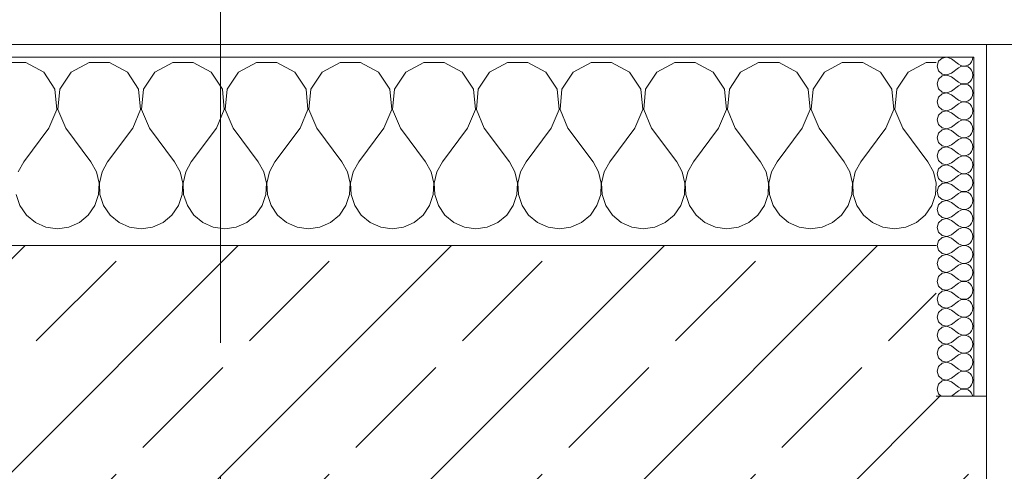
# Model space of a CAD drawing. Header units: metres. Extents: x -3.6 to 85.2, y -11 to 16.8.
# Tile 246 of 256: x 25.57 to 26.354, y 13.515 to 13.875. Entities that reach past the tile are written whole.
import ezdxf

# ---------------------------------------------------------------- set-up
doc = ezdxf.new("R2010")
doc.units = ezdxf.units.M
doc.header["$MEASUREMENT"] = 0
doc.linetypes.add('Strichlinie doppelt', pattern=[0.546806, 0.264583, -0.105833, 0.070556, -0.105833])
doc.layers.add('451 - Universal.Achsen Raster', color=7, linetype='Continuous')
doc.layers.add('604 - Struktur.Wand Aussen', color=7, linetype='Continuous')
pattern_1 = [(0, (0, 0), (0, 0.08660254), [0, -0.05]), (0, (0.025, 0.0433), (0, 0.08660254), [0, -0.05])]

# ---------------------------------------------------------------- blocks, each defined once
blk = doc.blocks.new('*X71')
at = {"layer": '604 - Struktur.Wand Aussen', "color": 7, "linetype": 'Continuous', "lineweight": 5}
for p, q in [((25.57479, 13.84066), (25.55855, 13.84066)), ((25.5891, 13.83299), (25.57479, 13.84066)), ((25.62521, 13.84066), (25.6109, 13.83299)), ((25.64145, 13.84066), (25.62521, 13.84066)), ((25.65576, 13.83299), (25.64145, 13.84066)), ((25.69188, 13.84066), (25.67757, 13.83299)), ((25.70812, 13.84066), (25.69188, 13.84066)), ((25.72243, 13.83299), (25.70812, 13.84066)), ((25.75855, 13.84066), (25.74424, 13.83299)), ((25.77479, 13.84066), (25.75855, 13.84066)), ((25.7891, 13.83299), (25.77479, 13.84066)), ((25.82521, 13.84066), (25.8109, 13.83299)), ((25.84145, 13.84066), (25.82521, 13.84066)), ((25.85576, 13.83299), (25.84145, 13.84066)), ((25.89188, 13.84066), (25.87757, 13.83299)), ((25.90812, 13.84066), (25.89188, 13.84066)), ((25.92243, 13.83299), (25.90812, 13.84066)), ((25.95855, 13.84066), (25.94424, 13.83299)), ((25.97479, 13.84066), (25.95855, 13.84066)), ((25.9891, 13.83299), (25.97479, 13.84066)), ((26.02521, 13.84066), (26.0109, 13.83299)), ((26.04145, 13.84066), (26.02521, 13.84066)), ((26.05576, 13.83299), (26.04145, 13.84066)), ((26.09188, 13.84066), (26.07757, 13.83299)), ((26.10812, 13.84066), (26.09188, 13.84066)), ((26.12243, 13.83299), (26.10812, 13.84066)), ((26.15855, 13.84066), (26.14424, 13.83299)), ((26.17479, 13.84066), (26.15855, 13.84066)), ((26.1891, 13.83299), (26.17479, 13.84066)), ((26.22521, 13.84066), (26.2109, 13.83299)), ((26.24145, 13.84066), (26.22521, 13.84066)), ((26.25576, 13.83299), (26.24145, 13.84066)), ((26.29188, 13.84066), (26.27757, 13.83299)), ((26.3, 13.84066), (26.29188, 13.84066)), ((25.59808, 13.81947), (25.5891, 13.83299)), ((25.6109, 13.83299), (25.60192, 13.81947)), ((25.66475, 13.81947), (25.65576, 13.83299)), ((25.67757, 13.83299), (25.66858, 13.81947)), ((25.73142, 13.81947), (25.72243, 13.83299)), ((25.74424, 13.83299), (25.73525, 13.81947)), ((25.79808, 13.81947), (25.7891, 13.83299)), ((25.8109, 13.83299), (25.80192, 13.81947)), ((25.86475, 13.81947), (25.85576, 13.83299)), ((25.87757, 13.83299), (25.86858, 13.81947)), ((25.93142, 13.81947), (25.92243, 13.83299)), ((25.94424, 13.83299), (25.93525, 13.81947)), ((25.99808, 13.81947), (25.9891, 13.83299)), ((26.0109, 13.83299), (26.00192, 13.81947)), ((26.06475, 13.81947), (26.05576, 13.83299)), ((26.07757, 13.83299), (26.06858, 13.81947)), ((26.13142, 13.81947), (26.12243, 13.83299)), ((26.14424, 13.83299), (26.13525, 13.81947)), ((26.19808, 13.81947), (26.1891, 13.83299)), ((26.2109, 13.83299), (26.20192, 13.81947)), ((26.26475, 13.81947), (26.25576, 13.83299)), ((26.27757, 13.83299), (26.26858, 13.81947)), ((25.59962, 13.8033), (25.59808, 13.81947)), ((25.60192, 13.81947), (25.60038, 13.8033)), ((25.66629, 13.8033), (25.66475, 13.81947)), ((25.66858, 13.81947), (25.66705, 13.8033)), ((25.73295, 13.8033), (25.73142, 13.81947)), ((25.73525, 13.81947), (25.73371, 13.8033)), ((25.79962, 13.8033), (25.79808, 13.81947)), ((25.80192, 13.81947), (25.80038, 13.8033)), ((25.86629, 13.8033), (25.86475, 13.81947)), ((25.86858, 13.81947), (25.86705, 13.8033)), ((25.93295, 13.8033), (25.93142, 13.81947)), ((25.93525, 13.81947), (25.93371, 13.8033)), ((25.99962, 13.8033), (25.99808, 13.81947)), ((26.00192, 13.81947), (26.00038, 13.8033)), ((26.06629, 13.8033), (26.06475, 13.81947)), ((26.06858, 13.81947), (26.06705, 13.8033)), ((26.13295, 13.8033), (26.13142, 13.81947)), ((26.13525, 13.81947), (26.13371, 13.8033)), ((26.19962, 13.8033), (26.19808, 13.81947)), ((26.20192, 13.81947), (26.20038, 13.8033)), ((26.26629, 13.8033), (26.26475, 13.81947)), ((26.26858, 13.81947), (26.26705, 13.8033)), ((25.59333, 13.78833), (25.59962, 13.8033)), ((25.60038, 13.8033), (25.60667, 13.78833)), ((25.66, 13.78833), (25.66629, 13.8033)), ((25.66705, 13.8033), (25.67333, 13.78833)), ((25.72667, 13.78833), (25.73295, 13.8033)), ((25.73371, 13.8033), (25.74, 13.78833)), ((25.79333, 13.78833), (25.79962, 13.8033)), ((25.80038, 13.8033), (25.80667, 13.78833)), ((25.86, 13.78833), (25.86629, 13.8033)), ((25.86705, 13.8033), (25.87333, 13.78833)), ((25.92667, 13.78833), (25.93295, 13.8033)), ((25.93371, 13.8033), (25.94, 13.78833)), ((25.99333, 13.78833), (25.99962, 13.8033)), ((26.00038, 13.8033), (26.00667, 13.78833)), ((26.06, 13.78833), (26.06629, 13.8033)), ((26.06705, 13.8033), (26.07333, 13.78833)), ((26.12667, 13.78833), (26.13295, 13.8033)), ((26.13371, 13.8033), (26.14, 13.78833)), ((26.19333, 13.78833), (26.19962, 13.8033)), ((26.20038, 13.8033), (26.20667, 13.78833)), ((26.26, 13.78833), (26.26629, 13.8033)), ((26.26705, 13.8033), (26.27333, 13.78833)), ((25.59333, 13.78833), (25.57333, 13.76167)), ((25.60667, 13.78833), (25.62667, 13.76167)), ((25.66, 13.78833), (25.64, 13.76167)), ((25.67333, 13.78833), (25.69333, 13.76167)), ((25.72667, 13.78833), (25.70667, 13.76167)), ((25.74, 13.78833), (25.76, 13.76167)), ((25.79333, 13.78833), (25.77333, 13.76167)), ((25.80667, 13.78833), (25.82667, 13.76167)), ((25.86, 13.78833), (25.84, 13.76167)), ((25.87333, 13.78833), (25.89333, 13.76167)), ((25.92667, 13.78833), (25.90667, 13.76167)), ((25.94, 13.78833), (25.96, 13.76167)), ((25.99333, 13.78833), (25.97333, 13.76167)), ((26.00667, 13.78833), (26.02667, 13.76167)), ((26.06, 13.78833), (26.04, 13.76167)), ((26.07333, 13.78833), (26.09333, 13.76167)), ((26.12667, 13.78833), (26.10667, 13.76167)), ((26.14, 13.78833), (26.16, 13.76167)), ((26.19333, 13.78833), (26.17333, 13.76167)), ((26.20667, 13.78833), (26.22667, 13.76167)), ((26.26, 13.78833), (26.24, 13.76167)), ((26.27333, 13.78833), (26.29333, 13.76167)), ((25.57333, 13.76167), (25.56888, 13.75362)), ((25.63112, 13.75362), (25.62667, 13.76167)), ((25.64, 13.76167), (25.63555, 13.75362)), ((25.69778, 13.75362), (25.69333, 13.76167)), ((25.70667, 13.76167), (25.70222, 13.75362)), ((25.76445, 13.75362), (25.76, 13.76167)), ((25.77333, 13.76167), (25.76888, 13.75362)), ((25.83112, 13.75362), (25.82667, 13.76167)), ((25.84, 13.76167), (25.83555, 13.75362)), ((25.89778, 13.75362), (25.89333, 13.76167)), ((25.90667, 13.76167), (25.90222, 13.75362)), ((25.96445, 13.75362), (25.96, 13.76167)), ((25.97333, 13.76167), (25.96888, 13.75362)), ((26.03112, 13.75362), (26.02667, 13.76167)), ((26.04, 13.76167), (26.03555, 13.75362)), ((26.09778, 13.75362), (26.09333, 13.76167)), ((26.10667, 13.76167), (26.10222, 13.75362)), ((26.16445, 13.75362), (26.16, 13.76167)), ((26.17333, 13.76167), (26.16888, 13.75362)), ((26.23112, 13.75362), (26.22667, 13.76167)), ((26.24, 13.76167), (26.23555, 13.75362)), ((26.29778, 13.75362), (26.29333, 13.76167)), ((25.6332, 13.74466), (25.63112, 13.75362)), ((25.63555, 13.75362), (25.63347, 13.74466)), ((25.69987, 13.74466), (25.69778, 13.75362)), ((25.70222, 13.75362), (25.70013, 13.74466)), ((25.76653, 13.74466), (25.76445, 13.75362)), ((25.76888, 13.75362), (25.7668, 13.74466)), ((25.8332, 13.74466), (25.83112, 13.75362)), ((25.83555, 13.75362), (25.83347, 13.74466)), ((25.89987, 13.74466), (25.89778, 13.75362)), ((25.90222, 13.75362), (25.90013, 13.74466)), ((25.96653, 13.74466), (25.96445, 13.75362)), ((25.96888, 13.75362), (25.9668, 13.74466)), ((26.0332, 13.74466), (26.03112, 13.75362)), ((26.03555, 13.75362), (26.03347, 13.74466)), ((26.09987, 13.74466), (26.09778, 13.75362)), ((26.10222, 13.75362), (26.10013, 13.74466)), ((26.16653, 13.74466), (26.16445, 13.75362)), ((26.16888, 13.75362), (26.1668, 13.74466)), ((26.2332, 13.74466), (26.23112, 13.75362)), ((26.23555, 13.75362), (26.23347, 13.74466)), ((26.29987, 13.74466), (26.29778, 13.75362)), ((25.63275, 13.73547), (25.6332, 13.74466)), ((25.63347, 13.74466), (25.63391, 13.73547)), ((25.69942, 13.73547), (25.69987, 13.74466)), ((25.70013, 13.74466), (25.70058, 13.73547)), ((25.76609, 13.73547), (25.76653, 13.74466)), ((25.7668, 13.74466), (25.76725, 13.73547)), ((25.83275, 13.73547), (25.8332, 13.74466)), ((25.83347, 13.74466), (25.83391, 13.73547)), ((25.89942, 13.73547), (25.89987, 13.74466)), ((25.90013, 13.74466), (25.90058, 13.73547)), ((25.96609, 13.73547), (25.96653, 13.74466)), ((25.9668, 13.74466), (25.96725, 13.73547)), ((26.03275, 13.73547), (26.0332, 13.74466)), ((26.03347, 13.74466), (26.03391, 13.73547)), ((26.09942, 13.73547), (26.09987, 13.74466)), ((26.10013, 13.74466), (26.10058, 13.73547)), ((26.16609, 13.73547), (26.16653, 13.74466)), ((26.1668, 13.74466), (26.16725, 13.73547)), ((26.23275, 13.73547), (26.2332, 13.74466)), ((26.23347, 13.74466), (26.23391, 13.73547)), ((26.29942, 13.73547), (26.29987, 13.74466)), ((25.56725, 13.73547), (25.57019, 13.72676)), ((25.62981, 13.72676), (25.63275, 13.73547)), ((25.63391, 13.73547), (25.63685, 13.72676)), ((25.69648, 13.72676), (25.69942, 13.73547)), ((25.70058, 13.73547), (25.70352, 13.72676)), ((25.76315, 13.72676), (25.76609, 13.73547)), ((25.76725, 13.73547), (25.77019, 13.72676)), ((25.82981, 13.72676), (25.83275, 13.73547)), ((25.83391, 13.73547), (25.83685, 13.72676)), ((25.89648, 13.72676), (25.89942, 13.73547)), ((25.90058, 13.73547), (25.90352, 13.72676)), ((25.96315, 13.72676), (25.96609, 13.73547)), ((25.96725, 13.73547), (25.97019, 13.72676)), ((26.02981, 13.72676), (26.03275, 13.73547)), ((26.03391, 13.73547), (26.03685, 13.72676)), ((26.09648, 13.72676), (26.09942, 13.73547)), ((26.10058, 13.73547), (26.10352, 13.72676)), ((26.16315, 13.72676), (26.16609, 13.73547)), ((26.16725, 13.73547), (26.17019, 13.72676)), ((26.22981, 13.72676), (26.23275, 13.73547)), ((26.23391, 13.73547), (26.23685, 13.72676)), ((26.29648, 13.72676), (26.29942, 13.73547)), ((25.57019, 13.72676), (25.57539, 13.71918)), ((25.62461, 13.71918), (25.62981, 13.72676)), ((25.63685, 13.72676), (25.64206, 13.71918)), ((25.69127, 13.71918), (25.69648, 13.72676)), ((25.70352, 13.72676), (25.70873, 13.71918)), ((25.75794, 13.71918), (25.76315, 13.72676)), ((25.77019, 13.72676), (25.77539, 13.71918)), ((25.82461, 13.71918), (25.82981, 13.72676)), ((25.83685, 13.72676), (25.84206, 13.71918)), ((25.89127, 13.71918), (25.89648, 13.72676)), ((25.90352, 13.72676), (25.90873, 13.71918)), ((25.95794, 13.71918), (25.96315, 13.72676)), ((25.97019, 13.72676), (25.97539, 13.71918)), ((26.02461, 13.71918), (26.02981, 13.72676)), ((26.03685, 13.72676), (26.04206, 13.71918)), ((26.09127, 13.71918), (26.09648, 13.72676)), ((26.10352, 13.72676), (26.10873, 13.71918)), ((26.15794, 13.71918), (26.16315, 13.72676)), ((26.17019, 13.72676), (26.17539, 13.71918)), ((26.22461, 13.71918), (26.22981, 13.72676)), ((26.23685, 13.72676), (26.24206, 13.71918)), ((26.29127, 13.71918), (26.29648, 13.72676)), ((25.57539, 13.71918), (25.58248, 13.71331)), ((25.61752, 13.71331), (25.62461, 13.71918)), ((25.64206, 13.71918), (25.64914, 13.71331)), ((25.68419, 13.71331), (25.69127, 13.71918)), ((25.70873, 13.71918), (25.71581, 13.71331)), ((25.75086, 13.71331), (25.75794, 13.71918)), ((25.77539, 13.71918), (25.78248, 13.71331)), ((25.81752, 13.71331), (25.82461, 13.71918)), ((25.84206, 13.71918), (25.84914, 13.71331)), ((25.88419, 13.71331), (25.89127, 13.71918)), ((25.90873, 13.71918), (25.91581, 13.71331)), ((25.95086, 13.71331), (25.95794, 13.71918)), ((25.97539, 13.71918), (25.98248, 13.71331)), ((26.01752, 13.71331), (26.02461, 13.71918)), ((26.04206, 13.71918), (26.04914, 13.71331)), ((26.08419, 13.71331), (26.09127, 13.71918)), ((26.10873, 13.71918), (26.11581, 13.71331)), ((26.15086, 13.71331), (26.15794, 13.71918)), ((26.17539, 13.71918), (26.18248, 13.71331)), ((26.21752, 13.71331), (26.22461, 13.71918)), ((26.24206, 13.71918), (26.24914, 13.71331)), ((26.28419, 13.71331), (26.29127, 13.71918)), ((25.58248, 13.71331), (25.59089, 13.7096)), ((25.59089, 13.7096), (25.6, 13.70833)), ((25.6, 13.70833), (25.60911, 13.7096)), ((25.60911, 13.7096), (25.61752, 13.71331)), ((25.64914, 13.71331), (25.65756, 13.7096)), ((25.65756, 13.7096), (25.66667, 13.70833)), ((25.66667, 13.70833), (25.67578, 13.7096)), ((25.67578, 13.7096), (25.68419, 13.71331)), ((25.71581, 13.71331), (25.72422, 13.7096)), ((25.72422, 13.7096), (25.73333, 13.70833)), ((25.73333, 13.70833), (25.74244, 13.7096)), ((25.74244, 13.7096), (25.75086, 13.71331)), ((25.78248, 13.71331), (25.79089, 13.7096)), ((25.79089, 13.7096), (25.8, 13.70833)), ((25.8, 13.70833), (25.80911, 13.7096)), ((25.80911, 13.7096), (25.81752, 13.71331)), ((25.84914, 13.71331), (25.85756, 13.7096)), ((25.85756, 13.7096), (25.86667, 13.70833)), ((25.86667, 13.70833), (25.87578, 13.7096)), ((25.87578, 13.7096), (25.88419, 13.71331)), ((25.91581, 13.71331), (25.92422, 13.7096)), ((25.92422, 13.7096), (25.93333, 13.70833)), ((25.93333, 13.70833), (25.94244, 13.7096)), ((25.94244, 13.7096), (25.95086, 13.71331)), ((25.98248, 13.71331), (25.99089, 13.7096)), ((25.99089, 13.7096), (26, 13.70833)), ((26, 13.70833), (26.00911, 13.7096)), ((26.00911, 13.7096), (26.01752, 13.71331)), ((26.04914, 13.71331), (26.05756, 13.7096)), ((26.05756, 13.7096), (26.06667, 13.70833)), ((26.06667, 13.70833), (26.07578, 13.7096)), ((26.07578, 13.7096), (26.08419, 13.71331)), ((26.11581, 13.71331), (26.12422, 13.7096)), ((26.12422, 13.7096), (26.13333, 13.70833)), ((26.13333, 13.70833), (26.14244, 13.7096)), ((26.14244, 13.7096), (26.15086, 13.71331)), ((26.18248, 13.71331), (26.19089, 13.7096)), ((26.19089, 13.7096), (26.2, 13.70833)), ((26.2, 13.70833), (26.20911, 13.7096)), ((26.20911, 13.7096), (26.21752, 13.71331)), ((26.24914, 13.71331), (26.25756, 13.7096)), ((26.25756, 13.7096), (26.26667, 13.70833)), ((26.26667, 13.70833), (26.27578, 13.7096)), ((26.27578, 13.7096), (26.28419, 13.71331))]:
    blk.add_line(p, q, dxfattribs=at)
blk = doc.blocks.new('*X95')
at = {"layer": '604 - Struktur.Wand Aussen', "color": 7, "linetype": 'Continuous', "lineweight": 5}
for p, q in [((26.30466, 13.84425), (26.30178, 13.84161)), ((26.3085, 13.84497), (26.30466, 13.84425)), ((26.31214, 13.84357), (26.3085, 13.84497)), ((26.31214, 13.84357), (26.31786, 13.83929)), ((26.32822, 13.84124), (26.32901, 13.84305)), ((26.32901, 13.84305), (26.32929, 13.845)), ((26.30178, 13.84161), (26.30071, 13.83786)), ((26.30071, 13.83786), (26.30178, 13.8341)), ((26.31214, 13.83214), (26.31786, 13.83643)), ((26.31786, 13.83929), (26.31958, 13.83833)), ((26.31958, 13.83738), (26.31786, 13.83643)), ((26.31958, 13.83833), (26.3215, 13.83789)), ((26.3215, 13.83783), (26.31958, 13.83738)), ((26.3215, 13.83789), (26.32347, 13.83798)), ((26.32347, 13.83773), (26.3215, 13.83783)), ((26.32347, 13.83798), (26.32534, 13.83861)), ((26.32534, 13.8371), (26.32347, 13.83773)), ((26.32534, 13.83861), (26.32696, 13.83973)), ((26.32696, 13.83599), (26.32534, 13.8371)), ((26.32696, 13.83973), (26.32822, 13.84124)), ((26.32822, 13.83447), (26.32696, 13.83599)), ((26.32901, 13.83267), (26.32822, 13.83447)), ((26.30178, 13.82733), (26.30071, 13.82357)), ((26.30178, 13.8341), (26.30466, 13.83147)), ((26.30466, 13.82996), (26.30178, 13.82733)), ((26.30466, 13.83147), (26.3085, 13.83074)), ((26.3085, 13.83069), (26.30466, 13.82996)), ((26.3085, 13.83074), (26.31214, 13.83214)), ((26.31214, 13.82929), (26.3085, 13.83069)), ((26.31214, 13.82929), (26.31786, 13.825)), ((26.32696, 13.82544), (26.32822, 13.82696)), ((26.32822, 13.82696), (26.32901, 13.82876)), ((26.32929, 13.83071), (26.32901, 13.83267)), ((26.32901, 13.82876), (26.32929, 13.83071)), ((26.30071, 13.82357), (26.30178, 13.81982)), ((26.30178, 13.81982), (26.30466, 13.81718)), ((26.31214, 13.81786), (26.31786, 13.82214)), ((26.31786, 13.825), (26.31958, 13.82405)), ((26.31958, 13.8231), (26.31786, 13.82214)), ((26.31958, 13.82405), (26.3215, 13.8236)), ((26.3215, 13.82354), (26.31958, 13.8231)), ((26.3215, 13.8236), (26.32347, 13.8237)), ((26.32347, 13.82345), (26.3215, 13.82354)), ((26.32347, 13.8237), (26.32534, 13.82433)), ((26.32534, 13.82282), (26.32347, 13.82345)), ((26.32534, 13.82433), (26.32696, 13.82544)), ((26.32696, 13.8217), (26.32534, 13.82282)), ((26.32822, 13.82018), (26.32696, 13.8217)), ((26.32901, 13.81838), (26.32822, 13.82018)), ((26.30178, 13.81304), (26.30071, 13.80929)), ((26.30466, 13.81567), (26.30178, 13.81304)), ((26.30466, 13.81718), (26.3085, 13.81646)), ((26.3085, 13.8164), (26.30466, 13.81567)), ((26.3085, 13.81646), (26.31214, 13.81786)), ((26.31214, 13.815), (26.3085, 13.8164)), ((26.31214, 13.815), (26.31786, 13.81071)), ((26.32534, 13.81004), (26.32696, 13.81116)), ((26.32696, 13.81116), (26.32822, 13.81267)), ((26.32822, 13.81267), (26.32901, 13.81448)), ((26.32929, 13.81643), (26.32901, 13.81838)), ((26.32901, 13.81448), (26.32929, 13.81643)), ((26.30071, 13.80929), (26.30178, 13.80553)), ((26.30178, 13.80553), (26.30466, 13.8029)), ((26.3085, 13.80217), (26.31214, 13.80357)), ((26.31214, 13.80357), (26.31786, 13.80786)), ((26.31786, 13.81071), (26.31958, 13.80976)), ((26.31958, 13.80881), (26.31786, 13.80786)), ((26.31958, 13.80976), (26.3215, 13.80931)), ((26.3215, 13.80926), (26.31958, 13.80881)), ((26.3215, 13.80931), (26.32347, 13.80941)), ((26.32347, 13.80916), (26.3215, 13.80926)), ((26.32347, 13.80941), (26.32534, 13.81004)), ((26.32534, 13.80853), (26.32347, 13.80916)), ((26.32696, 13.80742), (26.32534, 13.80853)), ((26.32822, 13.8059), (26.32696, 13.80742)), ((26.32901, 13.80409), (26.32822, 13.8059)), ((26.32929, 13.80214), (26.32901, 13.80409)), ((26.30178, 13.79876), (26.30071, 13.795)), ((26.30466, 13.80139), (26.30178, 13.79876)), ((26.30466, 13.8029), (26.3085, 13.80217)), ((26.3085, 13.80211), (26.30466, 13.80139)), ((26.31214, 13.80071), (26.3085, 13.80211)), ((26.31214, 13.80071), (26.31786, 13.79643)), ((26.31786, 13.79643), (26.31958, 13.79547)), ((26.31958, 13.79547), (26.3215, 13.79503)), ((26.3215, 13.79503), (26.32347, 13.79512)), ((26.32347, 13.79512), (26.32534, 13.79575)), ((26.32534, 13.79575), (26.32696, 13.79687)), ((26.32696, 13.79687), (26.32822, 13.79839)), ((26.32822, 13.79839), (26.32901, 13.80019)), ((26.32901, 13.80019), (26.32929, 13.80214)), ((26.30071, 13.795), (26.30178, 13.79124)), ((26.30178, 13.79124), (26.30466, 13.78861)), ((26.30466, 13.78861), (26.3085, 13.78789)), ((26.3085, 13.78783), (26.30466, 13.7871)), ((26.3085, 13.78789), (26.31214, 13.78929)), ((26.31214, 13.78643), (26.3085, 13.78783)), ((26.31214, 13.78929), (26.31786, 13.79357)), ((26.31958, 13.79453), (26.31786, 13.79357)), ((26.3215, 13.79497), (26.31958, 13.79453)), ((26.32347, 13.79488), (26.3215, 13.79497)), ((26.32534, 13.79425), (26.32347, 13.79488)), ((26.32696, 13.79313), (26.32534, 13.79425)), ((26.32822, 13.79161), (26.32696, 13.79313)), ((26.32901, 13.78981), (26.32822, 13.79161)), ((26.32929, 13.78786), (26.32901, 13.78981)), ((26.32901, 13.78591), (26.32929, 13.78786)), ((26.30178, 13.78447), (26.30071, 13.78071)), ((26.30071, 13.78071), (26.30178, 13.77696)), ((26.30466, 13.7871), (26.30178, 13.78447)), ((26.31214, 13.78643), (26.31786, 13.78214)), ((26.31786, 13.78214), (26.31958, 13.78119)), ((26.31958, 13.78024), (26.31786, 13.77929)), ((26.31958, 13.78119), (26.3215, 13.78074)), ((26.3215, 13.78069), (26.31958, 13.78024)), ((26.3215, 13.78074), (26.32347, 13.78084)), ((26.32347, 13.78059), (26.3215, 13.78069)), ((26.32347, 13.78084), (26.32534, 13.78147)), ((26.32534, 13.77996), (26.32347, 13.78059)), ((26.32534, 13.78147), (26.32696, 13.78258)), ((26.32696, 13.77884), (26.32534, 13.77996)), ((26.32696, 13.78258), (26.32822, 13.7841)), ((26.32822, 13.7841), (26.32901, 13.78591)), ((26.30178, 13.77696), (26.30466, 13.77433)), ((26.30466, 13.77282), (26.30178, 13.77018)), ((26.30466, 13.77433), (26.3085, 13.7736)), ((26.3085, 13.77354), (26.30466, 13.77282)), ((26.3085, 13.7736), (26.31214, 13.775)), ((26.31214, 13.77214), (26.3085, 13.77354)), ((26.31214, 13.775), (26.31786, 13.77929)), ((26.31214, 13.77214), (26.31786, 13.76786)), ((26.32822, 13.77733), (26.32696, 13.77884)), ((26.32901, 13.77552), (26.32822, 13.77733)), ((26.32822, 13.76982), (26.32901, 13.77162)), ((26.32929, 13.77357), (26.32901, 13.77552)), ((26.32901, 13.77162), (26.32929, 13.77357)), ((26.30178, 13.77018), (26.30071, 13.76643)), ((26.30071, 13.76643), (26.30178, 13.76267)), ((26.31214, 13.76071), (26.31786, 13.765)), ((26.31786, 13.76786), (26.31958, 13.7669)), ((26.31958, 13.76595), (26.31786, 13.765)), ((26.31958, 13.7669), (26.3215, 13.76646)), ((26.3215, 13.7664), (26.31958, 13.76595)), ((26.3215, 13.76646), (26.32347, 13.76655)), ((26.32347, 13.7663), (26.3215, 13.7664)), ((26.32347, 13.76655), (26.32534, 13.76718)), ((26.32534, 13.76567), (26.32347, 13.7663)), ((26.32534, 13.76718), (26.32696, 13.7683)), ((26.32696, 13.76456), (26.32534, 13.76567)), ((26.32696, 13.7683), (26.32822, 13.76982)), ((26.32822, 13.76304), (26.32696, 13.76456)), ((26.30178, 13.76267), (26.30466, 13.76004)), ((26.30466, 13.75853), (26.30178, 13.7559)), ((26.30466, 13.76004), (26.3085, 13.75931)), ((26.3085, 13.75926), (26.30466, 13.75853)), ((26.3085, 13.75931), (26.31214, 13.76071)), ((26.31214, 13.75786), (26.3085, 13.75926)), ((26.31214, 13.75786), (26.31786, 13.75357)), ((26.32901, 13.76124), (26.32822, 13.76304)), ((26.32822, 13.75553), (26.32901, 13.75733)), ((26.32929, 13.75929), (26.32901, 13.76124)), ((26.32901, 13.75733), (26.32929, 13.75929)), ((26.30178, 13.7559), (26.30071, 13.75214)), ((26.30071, 13.75214), (26.30178, 13.74839)), ((26.30178, 13.74839), (26.30466, 13.74575)), ((26.31214, 13.74643), (26.31786, 13.75071)), ((26.31786, 13.75357), (26.31958, 13.75262)), ((26.31958, 13.75167), (26.31786, 13.75071)), ((26.31958, 13.75262), (26.3215, 13.75217)), ((26.3215, 13.75211), (26.31958, 13.75167)), ((26.3215, 13.75217), (26.32347, 13.75227)), ((26.32347, 13.75202), (26.3215, 13.75211)), ((26.32347, 13.75227), (26.32534, 13.7529)), ((26.32534, 13.75139), (26.32347, 13.75202)), ((26.32534, 13.7529), (26.32696, 13.75401)), ((26.32696, 13.75027), (26.32534, 13.75139)), ((26.32696, 13.75401), (26.32822, 13.75553)), ((26.32822, 13.74876), (26.32696, 13.75027)), ((26.32901, 13.74695), (26.32822, 13.74876)), ((26.30178, 13.74161), (26.30071, 13.73786)), ((26.30466, 13.74425), (26.30178, 13.74161)), ((26.30466, 13.74575), (26.3085, 13.74503)), ((26.3085, 13.74497), (26.30466, 13.74425)), ((26.3085, 13.74503), (26.31214, 13.74643)), ((26.31214, 13.74357), (26.3085, 13.74497)), ((26.31214, 13.74357), (26.31786, 13.73929)), ((26.32696, 13.73973), (26.32822, 13.74124)), ((26.32822, 13.74124), (26.32901, 13.74305)), ((26.32929, 13.745), (26.32901, 13.74695)), ((26.32901, 13.74305), (26.32929, 13.745)), ((26.30071, 13.73786), (26.30178, 13.7341)), ((26.30178, 13.7341), (26.30466, 13.73147)), ((26.31214, 13.73214), (26.31786, 13.73643)), ((26.31786, 13.73929), (26.31958, 13.73833)), ((26.31958, 13.73738), (26.31786, 13.73643)), ((26.31958, 13.73833), (26.3215, 13.73789)), ((26.3215, 13.73783), (26.31958, 13.73738)), ((26.3215, 13.73789), (26.32347, 13.73798)), ((26.32347, 13.73773), (26.3215, 13.73783)), ((26.32347, 13.73798), (26.32534, 13.73861)), ((26.32534, 13.7371), (26.32347, 13.73773)), ((26.32534, 13.73861), (26.32696, 13.73973)), ((26.32696, 13.73599), (26.32534, 13.7371)), ((26.32822, 13.73447), (26.32696, 13.73599)), ((26.32901, 13.73267), (26.32822, 13.73447)), ((26.32929, 13.73071), (26.32901, 13.73267)), ((26.30178, 13.72733), (26.30071, 13.72357)), ((26.30466, 13.72996), (26.30178, 13.72733)), ((26.30466, 13.73147), (26.3085, 13.73074)), ((26.3085, 13.73069), (26.30466, 13.72996)), ((26.3085, 13.73074), (26.31214, 13.73214)), ((26.31214, 13.72929), (26.3085, 13.73069)), ((26.31214, 13.72929), (26.31786, 13.725)), ((26.31786, 13.725), (26.31958, 13.72405)), ((26.32534, 13.72433), (26.32696, 13.72544)), ((26.32696, 13.72544), (26.32822, 13.72696)), ((26.32822, 13.72696), (26.32901, 13.72876)), ((26.32901, 13.72876), (26.32929, 13.73071)), ((26.30071, 13.72357), (26.30178, 13.71982)), ((26.30178, 13.71982), (26.30466, 13.71718)), ((26.30466, 13.71718), (26.3085, 13.71646)), ((26.3085, 13.71646), (26.31214, 13.71786)), ((26.31214, 13.71786), (26.31786, 13.72214)), ((26.31958, 13.7231), (26.31786, 13.72214)), ((26.31958, 13.72405), (26.3215, 13.7236)), ((26.3215, 13.72354), (26.31958, 13.7231)), ((26.3215, 13.7236), (26.32347, 13.7237)), ((26.32347, 13.72345), (26.3215, 13.72354)), ((26.32347, 13.7237), (26.32534, 13.72433)), ((26.32534, 13.72282), (26.32347, 13.72345)), ((26.32696, 13.7217), (26.32534, 13.72282)), ((26.32822, 13.72018), (26.32696, 13.7217)), ((26.32901, 13.71838), (26.32822, 13.72018)), ((26.32929, 13.71643), (26.32901, 13.71838)), ((26.30178, 13.71304), (26.30071, 13.70929)), ((26.30071, 13.70929), (26.30178, 13.70553)), ((26.30466, 13.71567), (26.30178, 13.71304)), ((26.3085, 13.7164), (26.30466, 13.71567)), ((26.31214, 13.715), (26.3085, 13.7164)), ((26.31214, 13.715), (26.31786, 13.71071)), ((26.31786, 13.71071), (26.31958, 13.70976)), ((26.31958, 13.70976), (26.3215, 13.70931)), ((26.3215, 13.70926), (26.31958, 13.70881)), ((26.3215, 13.70931), (26.32347, 13.70941)), ((26.32347, 13.70916), (26.3215, 13.70926)), ((26.32347, 13.70941), (26.32534, 13.71004)), ((26.32534, 13.70853), (26.32347, 13.70916)), ((26.32534, 13.71004), (26.32696, 13.71116)), ((26.32696, 13.71116), (26.32822, 13.71267)), ((26.32822, 13.71267), (26.32901, 13.71448)), ((26.32901, 13.71448), (26.32929, 13.71643)), ((26.30178, 13.70553), (26.30466, 13.7029)), ((26.30466, 13.70139), (26.30178, 13.69876)), ((26.30466, 13.7029), (26.3085, 13.70217)), ((26.3085, 13.70211), (26.30466, 13.70139)), ((26.3085, 13.70217), (26.31214, 13.70357)), ((26.31214, 13.70071), (26.3085, 13.70211)), ((26.31214, 13.70357), (26.31786, 13.70786)), ((26.31958, 13.70881), (26.31786, 13.70786)), ((26.32696, 13.70742), (26.32534, 13.70853)), ((26.32822, 13.7059), (26.32696, 13.70742)), ((26.32901, 13.70409), (26.32822, 13.7059)), ((26.32929, 13.70214), (26.32901, 13.70409)), ((26.32901, 13.70019), (26.32929, 13.70214)), ((26.30178, 13.69876), (26.30071, 13.695)), ((26.30071, 13.695), (26.30178, 13.69124)), ((26.31214, 13.70071), (26.31786, 13.69643)), ((26.31214, 13.68929), (26.31786, 13.69357)), ((26.31786, 13.69643), (26.31958, 13.69547)), ((26.31958, 13.69453), (26.31786, 13.69357)), ((26.31958, 13.69547), (26.3215, 13.69503)), ((26.3215, 13.69497), (26.31958, 13.69453)), ((26.3215, 13.69503), (26.32347, 13.69512)), ((26.32347, 13.69488), (26.3215, 13.69497)), ((26.32347, 13.69512), (26.32534, 13.69575)), ((26.32534, 13.69425), (26.32347, 13.69488)), ((26.32534, 13.69575), (26.32696, 13.69687)), ((26.32696, 13.69313), (26.32534, 13.69425)), ((26.32696, 13.69687), (26.32822, 13.69839)), ((26.32822, 13.69839), (26.32901, 13.70019)), ((26.30178, 13.69124), (26.30466, 13.68861)), ((26.30466, 13.6871), (26.30178, 13.68447)), ((26.30466, 13.68861), (26.3085, 13.68789)), ((26.3085, 13.68783), (26.30466, 13.6871)), ((26.3085, 13.68789), (26.31214, 13.68929)), ((26.31214, 13.68643), (26.3085, 13.68783)), ((26.31214, 13.68643), (26.31786, 13.68214)), ((26.32822, 13.69161), (26.32696, 13.69313)), ((26.32901, 13.68981), (26.32822, 13.69161)), ((26.32822, 13.6841), (26.32901, 13.68591)), ((26.32929, 13.68786), (26.32901, 13.68981)), ((26.32901, 13.68591), (26.32929, 13.68786)), ((26.30178, 13.68447), (26.30071, 13.68071)), ((26.30071, 13.68071), (26.30178, 13.67696)), ((26.31214, 13.675), (26.31786, 13.67929)), ((26.31786, 13.68214), (26.31958, 13.68119)), ((26.31958, 13.68024), (26.31786, 13.67929)), ((26.31958, 13.68119), (26.3215, 13.68074)), ((26.3215, 13.68069), (26.31958, 13.68024)), ((26.3215, 13.68074), (26.32347, 13.68084)), ((26.32347, 13.68059), (26.3215, 13.68069)), ((26.32347, 13.68084), (26.32534, 13.68147)), ((26.32534, 13.67996), (26.32347, 13.68059)), ((26.32534, 13.68147), (26.32696, 13.68258)), ((26.32696, 13.67884), (26.32534, 13.67996)), ((26.32696, 13.68258), (26.32822, 13.6841)), ((26.32822, 13.67733), (26.32696, 13.67884)), ((26.30178, 13.67018), (26.30071, 13.66643)), ((26.30178, 13.67696), (26.30466, 13.67433)), ((26.30466, 13.67282), (26.30178, 13.67018)), ((26.30466, 13.67433), (26.3085, 13.6736)), ((26.3085, 13.67354), (26.30466, 13.67282)), ((26.3085, 13.6736), (26.31214, 13.675)), ((26.31214, 13.67214), (26.3085, 13.67354)), ((26.31214, 13.67214), (26.31786, 13.66786)), ((26.32696, 13.6683), (26.32822, 13.66982)), ((26.32901, 13.67552), (26.32822, 13.67733)), ((26.32822, 13.66982), (26.32901, 13.67162)), ((26.32929, 13.67357), (26.32901, 13.67552)), ((26.32901, 13.67162), (26.32929, 13.67357)), ((26.30071, 13.66643), (26.30178, 13.66267)), ((26.30178, 13.66267), (26.30466, 13.66004)), ((26.31214, 13.66071), (26.31786, 13.665)), ((26.31786, 13.66786), (26.31958, 13.6669)), ((26.31958, 13.66595), (26.31786, 13.665)), ((26.31958, 13.6669), (26.3215, 13.66646)), ((26.3215, 13.6664), (26.31958, 13.66595)), ((26.3215, 13.66646), (26.32347, 13.66655)), ((26.32347, 13.6663), (26.3215, 13.6664)), ((26.32347, 13.66655), (26.32534, 13.66718)), ((26.32534, 13.66567), (26.32347, 13.6663)), ((26.32534, 13.66718), (26.32696, 13.6683)), ((26.32696, 13.66456), (26.32534, 13.66567)), ((26.32822, 13.66304), (26.32696, 13.66456)), ((26.32901, 13.66124), (26.32822, 13.66304)), ((26.30178, 13.6559), (26.30071, 13.65214)), ((26.30466, 13.65853), (26.30178, 13.6559)), ((26.30466, 13.66004), (26.3085, 13.65931)), ((26.3085, 13.65926), (26.30466, 13.65853)), ((26.3085, 13.65931), (26.31214, 13.66071)), ((26.31214, 13.65786), (26.3085, 13.65926)), ((26.31214, 13.65786), (26.31786, 13.65357)), ((26.32534, 13.6529), (26.32696, 13.65401)), ((26.32696, 13.65401), (26.32822, 13.65553)), ((26.32822, 13.65553), (26.32901, 13.65733)), ((26.32929, 13.65929), (26.32901, 13.66124)), ((26.32901, 13.65733), (26.32929, 13.65929)), ((26.30071, 13.65214), (26.30178, 13.64839)), ((26.30178, 13.64839), (26.30466, 13.64575)), ((26.3085, 13.64503), (26.31214, 13.64643)), ((26.31214, 13.64643), (26.31786, 13.65071)), ((26.31786, 13.65357), (26.31958, 13.65262)), ((26.31958, 13.65167), (26.31786, 13.65071)), ((26.31958, 13.65262), (26.3215, 13.65217)), ((26.3215, 13.65211), (26.31958, 13.65167)), ((26.3215, 13.65217), (26.32347, 13.65227)), ((26.32347, 13.65202), (26.3215, 13.65211)), ((26.32347, 13.65227), (26.32534, 13.6529)), ((26.32534, 13.65139), (26.32347, 13.65202)), ((26.32696, 13.65027), (26.32534, 13.65139)), ((26.32822, 13.64876), (26.32696, 13.65027)), ((26.32901, 13.64695), (26.32822, 13.64876)), ((26.32929, 13.645), (26.32901, 13.64695)), ((26.30178, 13.64161), (26.30071, 13.63786)), ((26.30466, 13.64425), (26.30178, 13.64161)), ((26.30466, 13.64575), (26.3085, 13.64503)), ((26.3085, 13.64497), (26.30466, 13.64425)), ((26.31214, 13.64357), (26.3085, 13.64497)), ((26.31214, 13.64357), (26.31786, 13.63929)), ((26.31786, 13.63929), (26.31958, 13.63833)), ((26.31958, 13.63833), (26.3215, 13.63789)), ((26.32347, 13.63798), (26.32534, 13.63861)), ((26.32534, 13.63861), (26.32696, 13.63973)), ((26.32696, 13.63973), (26.32822, 13.64124)), ((26.32822, 13.64124), (26.32901, 13.64305)), ((26.32901, 13.64305), (26.32929, 13.645)), ((26.30071, 13.63786), (26.30178, 13.6341)), ((26.30178, 13.6341), (26.30466, 13.63147)), ((26.30466, 13.63147), (26.3085, 13.63074)), ((26.3085, 13.63069), (26.30466, 13.62996)), ((26.3085, 13.63074), (26.31214, 13.63214)), ((26.31214, 13.62929), (26.3085, 13.63069)), ((26.31214, 13.63214), (26.31786, 13.63643)), ((26.31958, 13.63738), (26.31786, 13.63643)), ((26.3215, 13.63783), (26.31958, 13.63738)), ((26.3215, 13.63789), (26.32347, 13.63798)), ((26.32347, 13.63773), (26.3215, 13.63783)), ((26.32534, 13.6371), (26.32347, 13.63773)), ((26.32696, 13.63599), (26.32534, 13.6371)), ((26.32822, 13.63447), (26.32696, 13.63599)), ((26.32901, 13.63267), (26.32822, 13.63447)), ((26.32929, 13.63071), (26.32901, 13.63267)), ((26.32901, 13.62876), (26.32929, 13.63071)), ((26.30178, 13.62733), (26.30071, 13.62357)), ((26.30071, 13.62357), (26.30178, 13.61982)), ((26.30466, 13.62996), (26.30178, 13.62733)), ((26.31214, 13.62929), (26.31786, 13.625)), ((26.31786, 13.625), (26.31958, 13.62405)), ((26.31958, 13.6231), (26.31786, 13.62214)), ((26.31958, 13.62405), (26.3215, 13.6236)), ((26.3215, 13.62354), (26.31958, 13.6231)), ((26.3215, 13.6236), (26.32347, 13.6237)), ((26.32347, 13.62345), (26.3215, 13.62354)), ((26.32347, 13.6237), (26.32534, 13.62433)), ((26.32534, 13.62282), (26.32347, 13.62345)), ((26.32534, 13.62433), (26.32696, 13.62544)), ((26.32696, 13.6217), (26.32534, 13.62282)), ((26.32696, 13.62544), (26.32822, 13.62696)), ((26.32822, 13.62696), (26.32901, 13.62876)), ((26.30178, 13.61982), (26.30466, 13.61718)), ((26.30466, 13.61567), (26.30178, 13.61304)), ((26.30466, 13.61718), (26.3085, 13.61646)), ((26.3085, 13.6164), (26.30466, 13.61567)), ((26.3085, 13.61646), (26.31214, 13.61786)), ((26.31214, 13.615), (26.3085, 13.6164)), ((26.31214, 13.61786), (26.31786, 13.62214)), ((26.31214, 13.615), (26.31786, 13.61071)), ((26.32822, 13.62018), (26.32696, 13.6217)), ((26.32901, 13.61838), (26.32822, 13.62018)), ((26.32929, 13.61643), (26.32901, 13.61838)), ((26.32901, 13.61448), (26.32929, 13.61643)), ((26.30178, 13.61304), (26.30071, 13.60929)), ((26.30071, 13.60929), (26.30178, 13.60553)), ((26.31214, 13.60357), (26.31786, 13.60786)), ((26.31786, 13.61071), (26.31958, 13.60976)), ((26.31958, 13.60881), (26.31786, 13.60786)), ((26.31958, 13.60976), (26.3215, 13.60931)), ((26.3215, 13.60926), (26.31958, 13.60881)), ((26.3215, 13.60931), (26.32347, 13.60941)), ((26.32347, 13.60916), (26.3215, 13.60926)), ((26.32347, 13.60941), (26.32534, 13.61004)), ((26.32534, 13.60853), (26.32347, 13.60916)), ((26.32534, 13.61004), (26.32696, 13.61116)), ((26.32696, 13.60742), (26.32534, 13.60853)), ((26.32696, 13.61116), (26.32822, 13.61267)), ((26.32822, 13.6059), (26.32696, 13.60742)), ((26.32822, 13.61267), (26.32901, 13.61448)), ((26.30178, 13.60553), (26.30466, 13.6029)), ((26.30466, 13.60139), (26.30178, 13.59876)), ((26.30466, 13.6029), (26.3085, 13.60217)), ((26.3085, 13.60211), (26.30466, 13.60139)), ((26.3085, 13.60217), (26.31214, 13.60357)), ((26.31214, 13.60071), (26.3085, 13.60211)), ((26.31214, 13.60071), (26.31786, 13.59643)), ((26.32901, 13.60409), (26.32822, 13.6059)), ((26.32822, 13.59839), (26.32901, 13.60019)), ((26.32929, 13.60214), (26.32901, 13.60409)), ((26.32901, 13.60019), (26.32929, 13.60214)), ((26.30178, 13.59876), (26.30071, 13.595)), ((26.30071, 13.595), (26.30178, 13.59124)), ((26.30178, 13.59124), (26.30466, 13.58861)), ((26.31214, 13.58929), (26.31786, 13.59357)), ((26.31786, 13.59643), (26.31958, 13.59547)), ((26.31958, 13.59453), (26.31786, 13.59357)), ((26.31958, 13.59547), (26.3215, 13.59503)), ((26.3215, 13.59497), (26.31958, 13.59453)), ((26.3215, 13.59503), (26.32347, 13.59512)), ((26.32347, 13.59488), (26.3215, 13.59497)), ((26.32347, 13.59512), (26.32534, 13.59575)), ((26.32534, 13.59425), (26.32347, 13.59488)), ((26.32534, 13.59575), (26.32696, 13.59687)), ((26.32696, 13.59313), (26.32534, 13.59425)), ((26.32696, 13.59687), (26.32822, 13.59839)), ((26.32822, 13.59161), (26.32696, 13.59313)), ((26.32901, 13.58981), (26.32822, 13.59161)), ((26.30178, 13.58447), (26.30071, 13.58071)), ((26.30466, 13.5871), (26.30178, 13.58447)), ((26.30466, 13.58861), (26.3085, 13.58789)), ((26.3085, 13.58783), (26.30466, 13.5871)), ((26.3085, 13.58789), (26.31214, 13.58929)), ((26.31214, 13.58643), (26.3085, 13.58783)), ((26.31214, 13.58643), (26.31786, 13.58214)), ((26.32696, 13.58258), (26.32822, 13.5841)), ((26.32822, 13.5841), (26.32901, 13.58591)), ((26.32929, 13.58786), (26.32901, 13.58981)), ((26.32901, 13.58591), (26.32929, 13.58786)), ((26.30071, 13.58071), (26.30178, 13.57696)), ((26.30178, 13.57696), (26.30392, 13.575)), ((26.31214, 13.575), (26.31786, 13.57929)), ((26.31786, 13.58214), (26.31958, 13.58119)), ((26.31958, 13.58024), (26.31786, 13.57929)), ((26.31958, 13.58119), (26.3215, 13.58074)), ((26.3215, 13.58069), (26.31958, 13.58024)), ((26.3215, 13.58074), (26.32347, 13.58084)), ((26.32347, 13.58059), (26.3215, 13.58069)), ((26.32347, 13.58084), (26.32534, 13.58147)), ((26.32534, 13.57996), (26.32347, 13.58059)), ((26.32534, 13.58147), (26.32696, 13.58258)), ((26.32696, 13.57884), (26.32534, 13.57996)), ((26.32822, 13.57733), (26.32696, 13.57884)), ((26.32901, 13.57552), (26.32822, 13.57733)), ((26.32909, 13.575), (26.32901, 13.57552))]:
    blk.add_line(p, q, dxfattribs=at)

msp = doc.modelspace()

# ---------------------------------------------------------------- hatches: boundary and pattern name
at = {"layer": '604 - Struktur.Wand Aussen', "linetype": 'Continuous', "lineweight": 0, "true_color": 0x000000}
h = msp.add_hatch(dxfattribs=at)
h.set_pattern_fill('Verputz_0001', color=18, style=0, pattern_type=2)
h.set_pattern_definition(pattern_1)
h.paths.add_polyline_path([(25.15, 13.855), (25.15, 13.845), (26.33, 13.845), (26.33, 13.855)])
h = msp.add_hatch(dxfattribs=at)
h.set_pattern_fill('Verputz_0001', color=18, style=0, pattern_type=2)
h.set_pattern_definition(pattern_1)
h.paths.add_polyline_path([(26.33, 13.855), (26.33, 13.575), (26.34, 13.575), (26.34, 13.855)])
h = msp.add_hatch(dxfattribs=at)
h.set_pattern_fill('Beton__Stahlbeton_0001', color=18, style=0, pattern_type=2)
h.set_pattern_definition([(45, (0, 0), (-0.0848528, 0.0848528), []), (45, (-0.04243, 0.04243), (-0.0848528, 0.0848528), [0.09, -0.03])])
h.paths.add_polyline_path([(25.14, 13.505), (25.15, 13.505), (25.15, 13.455), (26.33, 13.455), (26.33, 13.505), (26.34, 13.505), (26.34, 13.575), (26.33, 13.575), (26.3, 13.575), (26.3, 13.695), (25.18, 13.695), (25.18, 13.575), (25.15, 13.575), (25.14, 13.575)])

# ---------------------------------------------------------------- linework, layer by layer
at = {"layer": '451 - Universal.Achsen Raster', "color": 160, "linetype": 'Strichlinie doppelt', "lineweight": 9, "true_color": 0x3232ff}
msp.add_line((25.72999, -10.585), (25.72999, 16.355), dxfattribs=at)
at = {"layer": '604 - Struktur.Wand Aussen', "color": 7, "linetype": 'Continuous', "lineweight": 5}
for p, q in [((26.33, 13.855), (26.34, 13.855)), ((26.34, 13.855), (26.34, 13.845)), ((26.3, 13.845), (25.18, 13.845)), ((26.3, 13.845), (26.33, 13.845)), ((26.33, 13.575), (26.33, 13.845)), ((26.33, 13.845), (26.33, 13.575)), ((26.34, 13.845), (26.34, 13.705)), ((26.34, 13.705), (26.34, 13.695)), ((26.34, 13.695), (26.34, 13.575)), ((26.3, 13.575), (26.33, 13.575)), ((26.33, 13.575), (26.34, 13.575))]:
    msp.add_line(p, q, dxfattribs=at)
at = {"layer": '604 - Struktur.Wand Aussen', "color": 7, "linetype": 'Continuous', "lineweight": 13}
for p, q in [((28.74, 13.855), (26.34, 13.855)), ((26.3, 13.695), (25.18, 13.695)), ((26.34, 13.575), (26.34, 13.505))]:
    msp.add_line(p, q, dxfattribs=at)
at = {"layer": '604 - Struktur.Wand Aussen', "color": 7, "linetype": 'Continuous', "lineweight": 5, "flags": 128}
msp.add_lwpolyline([(26.33, 13.855), (25.15, 13.855)], dxfattribs=at)

# ---------------------------------------------------------------- block references
at = {"layer": '604 - Struktur.Wand Aussen', "color": 7, "lineweight": 18}
for name in ['*X95', '*X71']:
    msp.add_blockref(name, (0, 0), dxfattribs=at)

doc.saveas('drawing.dxf')
